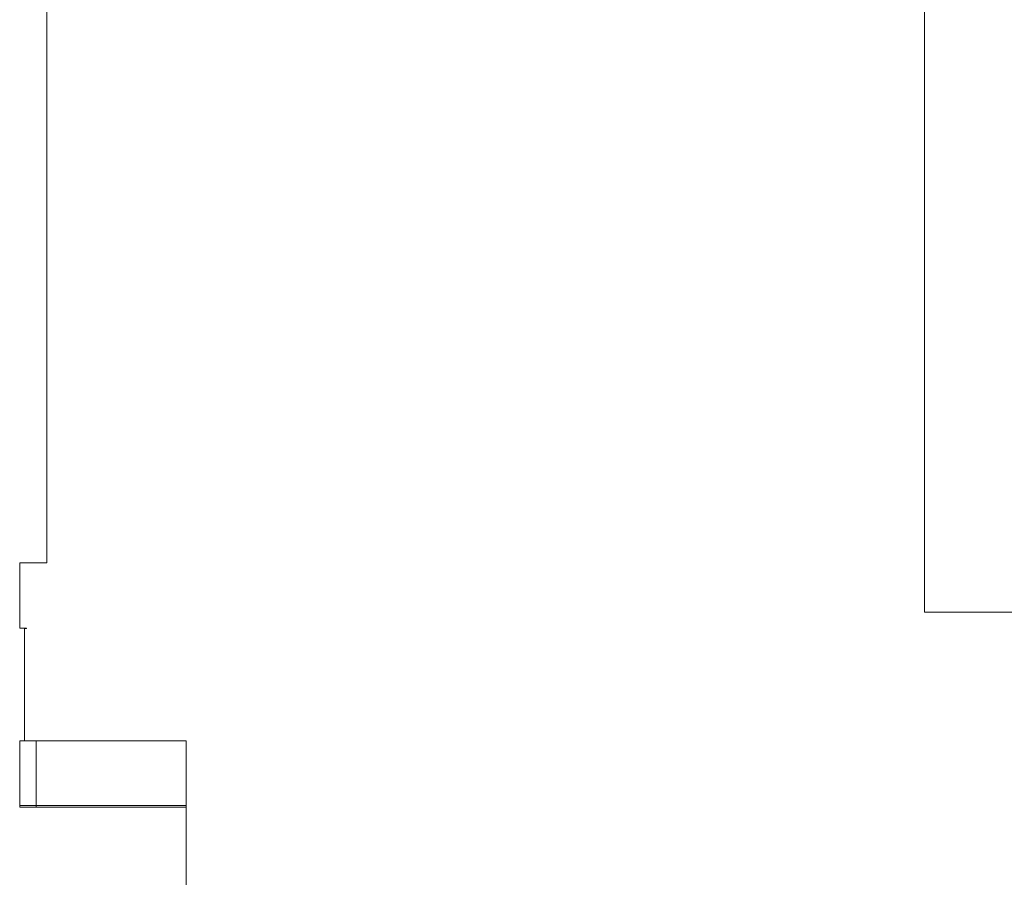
# Model space of a CAD drawing. Header units: millimetres. Extents: x -126050 to 29524, y -41406 to 36511.
# Tile 2 of 14: x -125915 to -107838, y 96 to 15849. Entities that reach past the tile are written whole.
import ezdxf

# ---------------------------------------------------------------- set-up
doc = ezdxf.new("R2010")
doc.units = ezdxf.units.MM
doc.header["$LTSCALE"] = 100
doc.layers.add('None', color=7, linetype='Continuous', lineweight=5)

# ---------------------------------------------------------------- blocks, each defined once
blk = doc.blocks.new('Group')
at = {"color": 8, "linetype": 'Continuous', "lineweight": 5}
blk.add_wipeout([(-37214, 7805), (-56383, 7805), (-56383, 5720), (-56169, 5720), (-37214, 5720)], dxfattribs=at).dxf.layer = 'None'
at = {"layer": 'None', "color": 8, "linetype": 'Continuous', "lineweight": 5}
blk.add_lwpolyline([(-37214, 7805), (-56383, 7805), (-56383, 5720), (-56169, 5720), (-37214, 5720)], close=True, dxfattribs=at)
at = {"color": 8, "linetype": 'Continuous', "lineweight": 15}
for points in [[(-53289, 7805), (-53214, 7805), (-53214, 5720), (-53289, 5720)], [(-52289, 7805), (-52214, 7805), (-52214, 5720), (-52289, 5720)], [(-51289, 7805), (-51214, 7805), (-51214, 5720), (-51289, 5720)], [(-50289, 7805), (-50214, 7805), (-50214, 5720), (-50289, 5720)], [(-49289, 7805), (-49214, 7805), (-49214, 5720), (-49289, 5720)], [(-48289, 7805), (-48214, 7805), (-48214, 5720), (-48289, 5720)], [(-47289, 7805), (-47214, 7805), (-47214, 5720), (-47289, 5720)], [(-46289, 7805), (-46214, 7805), (-46214, 5720), (-46289, 5720)], [(-45289, 7805), (-45214, 7805), (-45214, 5720), (-45289, 5720)], [(-44289, 7805), (-44214, 7805), (-44214, 5720), (-44289, 5720)], [(-43289, 7805), (-43214, 7805), (-43214, 5720), (-43289, 5720)], [(-42289, 7805), (-42214, 7805), (-42214, 5720), (-42289, 5720)], [(-41289, 7805), (-41214, 7805), (-41214, 5720), (-41289, 5720)], [(-40289, 7805), (-40214, 7805), (-40214, 5720), (-40289, 5720)], [(-39289, 7805), (-39214, 7805), (-39214, 5720), (-39289, 5720)]]:
    blk.add_wipeout(points, dxfattribs=at).dxf.layer = 'None'
at = {"color": 8, "linetype": 'Continuous', "lineweight": 5}
blk.add_wipeout([(-53414, 5720), (-56169, 5720), (-56169, 4520), (-53414, 4520)], dxfattribs=at).dxf.layer = 'None'
at = {"layer": 'None', "color": 8, "linetype": 'Continuous', "lineweight": 15}
for points in [[(-53289, 7805), (-53214, 7805), (-53214, 5720), (-53289, 5720)], [(-52289, 7805), (-52214, 7805), (-52214, 5720), (-52289, 5720)], [(-51289, 7805), (-51214, 7805), (-51214, 5720), (-51289, 5720)], [(-50289, 7805), (-50214, 7805), (-50214, 5720), (-50289, 5720)], [(-49289, 7805), (-49214, 7805), (-49214, 5720), (-49289, 5720)], [(-48289, 7805), (-48214, 7805), (-48214, 5720), (-48289, 5720)], [(-47289, 7805), (-47214, 7805), (-47214, 5720), (-47289, 5720)], [(-46289, 7805), (-46214, 7805), (-46214, 5720), (-46289, 5720)], [(-45289, 7805), (-45214, 7805), (-45214, 5720), (-45289, 5720)], [(-44289, 7805), (-44214, 7805), (-44214, 5720), (-44289, 5720)], [(-43289, 7805), (-43214, 7805), (-43214, 5720), (-43289, 5720)], [(-42289, 7805), (-42214, 7805), (-42214, 5720), (-42289, 5720)], [(-41289, 7805), (-41214, 7805), (-41214, 5720), (-41289, 5720)], [(-40289, 7805), (-40214, 7805), (-40214, 5720), (-40289, 5720)], [(-39289, 7805), (-39214, 7805), (-39214, 5720), (-39289, 5720)]]:
    blk.add_lwpolyline(points, close=True, dxfattribs=at)
at = {"layer": 'None', "color": 8, "linetype": 'Continuous', "lineweight": 5}
blk.add_lwpolyline([(-53414, 5720), (-56169, 5720), (-56169, 4520), (-53414, 4520)], close=True, dxfattribs=at)
at = {"color": 8, "linetype": 'Continuous', "lineweight": 15}
for points in [[(-55289, 7805), (-55214, 7805), (-55214, 5720), (-55289, 5720)], [(-54289, 7805), (-54214, 7805), (-54214, 5720), (-54289, 5720)]]:
    blk.add_wipeout(points, dxfattribs=at).dxf.layer = 'None'
at = {"color": 8, "linetype": 'Continuous', "lineweight": 5}
for points in [[(-56469, 5720), (-56169, 5720), (-56169, 4520), (-56469, 4520)], [(-53514, 5620), (-56069, 5620), (-56069, 4620), (-53514, 4620)]]:
    blk.add_wipeout(points, dxfattribs=at).dxf.layer = 'None'
at = {"layer": 'None', "color": 8, "linetype": 'Continuous', "lineweight": 15}
for points in [[(-55289, 7805), (-55214, 7805), (-55214, 5720), (-55289, 5720)], [(-54289, 7805), (-54214, 7805), (-54214, 5720), (-54289, 5720)]]:
    blk.add_lwpolyline(points, close=True, dxfattribs=at)
at = {"layer": 'None', "color": 8, "linetype": 'Continuous', "lineweight": 5}
for points in [[(-56469, 5720), (-56169, 5720), (-56169, 4520), (-56469, 4520)], [(-53514, 5620), (-56069, 5620), (-56069, 4620), (-53514, 4620)]]:
    blk.add_lwpolyline(points, close=True, dxfattribs=at)
at = {"color": 8, "linetype": 'Continuous', "lineweight": 15}
blk.add_wipeout([(-56383, 7805), (-56308, 7805), (-56308, 5720), (-56383, 5720)], dxfattribs=at).dxf.layer = 'None'
at = {"layer": 'None', "color": 8, "linetype": 'Continuous', "lineweight": 15}
blk.add_lwpolyline([(-56383, 7805), (-56308, 7805), (-56308, 5720), (-56383, 5720)], close=True, dxfattribs=at)
at = {"color": 8, "linetype": 'Continuous', "lineweight": 5}
blk.add_wipeout([(-56469, 9008), (-55969, 9008), (-55969, 21808), (-39859, 21808), (-39859, 8105), (-37214, 8105), (-36914, 8105), (-36914, 7805), (-36914, 7435), (-32059, 7435), (-32059, 4222), (-32059, -3230), (-39014, -3230), (-39014, -3235), (-39014, -3530), (-53424, -3530), (-53424, -3230), (-53276, -3230), (-53276, -515), (-53414, -515), (-53414, 5720), (-56346, 5720), (-56383, 5720), (-56383, 7805), (-56346, 7805), (-56346, 7808), (-56469, 7808)], dxfattribs=at).dxf.layer = 'None'
at = {"layer": 'None', "color": 8, "linetype": 'Continuous', "lineweight": 5}
blk.add_lwpolyline([(-53414, -515), (-53414, 5720), (-56346, 5720), (-56383, 5720), (-56383, 7805), (-56346, 7805), (-56346, 7808), (-56469, 7808), (-56469, 9008), (-55969, 9008), (-55969, 21808), (-39859, 21808), (-39859, 8105), (-37214, 8105)], dxfattribs=at)

msp = doc.modelspace()

# ---------------------------------------------------------------- block references
at = {"layer": 'None', "color": 7}
msp.add_blockref('Group', (-69446, -3138), dxfattribs=at)

# ---------------------------------------------------------------- next in the draw order: wipeouts: each hides what was drawn before it
at = {"color": 8, "linetype": 'Continuous', "lineweight": 5}
msp.add_wipeout([(-122860, 2602), (-125615, 2602), (-125615, 1415), (-122860, 1415)], dxfattribs=at).dxf.layer = 'None'

# ---------------------------------------------------------------- next in the draw order: linework, layer by layer
at = {"layer": 'None', "color": 8, "linetype": 'Continuous', "lineweight": 5}
msp.add_lwpolyline([(-122860, 2602), (-125615, 2602), (-125615, 1415), (-122860, 1415)], close=True, dxfattribs=at)

# ---------------------------------------------------------------- next in the draw order: wipeouts: each hides what was drawn before it
at = {"color": 8, "linetype": 'Continuous', "lineweight": 5}
msp.add_wipeout([(-125915, 2602), (-125615, 2602), (-125615, 1415), (-125915, 1415)], dxfattribs=at).dxf.layer = 'None'

# ---------------------------------------------------------------- next in the draw order: linework, layer by layer
at = {"layer": 'None', "color": 8, "linetype": 'Continuous', "lineweight": 5}
msp.add_lwpolyline([(-125915, 2602), (-125615, 2602), (-125615, 1415), (-125915, 1415)], close=True, dxfattribs=at)

doc.saveas('drawing.dxf')
